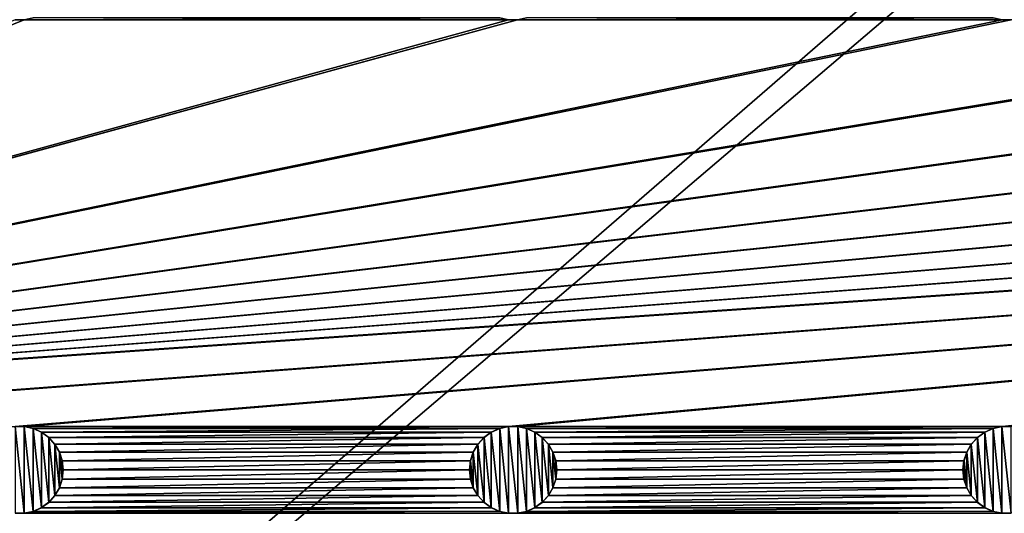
# Model space of a CAD drawing. Header units: metres. Extents: x -200 to 200, y -200 to 200.
# Tile 14 of 88: x -113 to -57, y -87 to -59. Entities that reach past the tile are written whole.
import ezdxf

# ---------------------------------------------------------------- set-up
doc = ezdxf.new("R2010")
doc.units = ezdxf.units.M
doc.layers.add('solid_P34200', color=7, linetype='CONTINUOUS')

msp = doc.modelspace()

# ---------------------------------------------------------------- linework, layer by layer
at = {"layer": 'solid_P34200'}
for points in [[(-181, -159), (-181, 159), (-10.240819, -10.959723)], [(-181, -159), (-10.240819, -10.959723), (-8.64688, -12.25524)], [(181, -159), (-181, -159), (-8.64688, -12.25524)], [(-84.641083, -59.085712, 5), (-170.574692, -82.523643, 5), (-170.058914, -82.414291, 5)], [(-112.941078, -59.085712, 5), (-113.458923, -59.085712, 5), (-170.574692, -82.523643, 5)], [(-85.15892, -59.085712, 5), (-112.941078, -59.085712, 5), (-170.574692, -82.523643, 5)], [(-84.641083, -59.085712, 5), (-85.15892, -59.085712, 5), (-170.574692, -82.523643, 5)], [(170.058914, -59.085712, 5), (-170.058914, -82.414291, 5), (-169.541077, -82.414291, 5)], [(-56.858921, -59.085712, 5), (-84.641083, -59.085712, 5), (-170.058914, -82.414291, 5)], [(-56.34108, -59.085712, 5), (-56.858921, -59.085712, 5), (-170.058914, -82.414291, 5)], [(-28.55892, -59.085712, 5), (-56.34108, -59.085712, 5), (-170.058914, -82.414291, 5)], [(-28.04108, -59.085712, 5), (-28.55892, -59.085712, 5), (-170.058914, -82.414291, 5)], [(-0.25892, -59.085712, 5), (-28.04108, -59.085712, 5), (-170.058914, -82.414291, 5)], [(0.25892, -59.085712, 5), (-0.25892, -59.085712, 5), (-170.058914, -82.414291, 5)], [(28.04108, -59.085712, 5), (0.25892, -59.085712, 5), (-170.058914, -82.414291, 5)], [(170.058914, -59.085712, 5), (169.541077, -59.085712, 5), (-170.058914, -82.414291, 5)], [(141.758926, -59.085712, 5), (-170.058914, -82.414291, 5), (169.541077, -59.085712, 5)], [(141.758926, -59.085712, 5), (141.241074, -59.085712, 5), (-170.058914, -82.414291, 5)], [(113.458923, -59.085712, 5), (-170.058914, -82.414291, 5), (141.241074, -59.085712, 5)], [(113.458923, -59.085712, 5), (112.941078, -59.085712, 5), (-170.058914, -82.414291, 5)], [(85.15892, -59.085712, 5), (-170.058914, -82.414291, 5), (112.941078, -59.085712, 5)], [(85.15892, -59.085712, 5), (84.641083, -59.085712, 5), (-170.058914, -82.414291, 5)], [(56.858921, -59.085712, 5), (-170.058914, -82.414291, 5), (84.641083, -59.085712, 5)], [(56.858921, -59.085712, 5), (56.34108, -59.085712, 5), (-170.058914, -82.414291, 5)], [(28.55892, -59.085712, 5), (-170.058914, -82.414291, 5), (56.34108, -59.085712, 5)], [(28.55892, -59.085712, 5), (28.04108, -59.085712, 5), (-170.058914, -82.414291, 5)], [(170.058914, -59.085712, 5), (-169.541077, -82.414291, 5), (-141.758926, -82.414291, 5)], [(170.058914, -59.085712, 5), (-141.758926, -82.414291, 5), (-141.241074, -82.414291, 5)], [(170.058914, -59.085712, 5), (-141.241074, -82.414291, 5), (-113.458923, -82.414291, 5)], [(-113.464638, -59.084522, 7.5), (-113.458923, -59.085712, 5), (-112.941078, -59.085712, 5)], [(-112.935364, -59.084522, 7.5), (-113.464638, -59.084522, 7.5), (-112.941078, -59.085712, 5)], [(170.058914, -59.085712, 5), (-113.458923, -82.414291, 5), (-112.941078, -82.414291, 5)], [(-85.67469, -58.976353, 5), (-112.425308, -58.976353, 5), (-112.941078, -59.085712, 5)], [(-112.935364, -59.084522, 7.5), (-112.941078, -59.085712, 5), (-112.425308, -58.976353, 5)], [(-85.15892, -59.085712, 5), (-85.67469, -58.976353, 5), (-112.941078, -59.085712, 5)], [(170.058914, -59.085712, 5), (-112.941078, -82.414291, 5), (-85.15892, -82.414291, 5)], [(-85.668777, -58.977859, 7.5), (-85.67469, -58.976353, 5), (-85.15892, -59.085712, 5)], [(-85.164635, -59.084522, 7.5), (-85.668777, -58.977859, 7.5), (-85.15892, -59.085712, 5)], [(-85.164635, -59.084522, 7.5), (-85.15892, -59.085712, 5), (-84.641083, -59.085712, 5)], [(-84.635368, -59.084522, 7.5), (-85.164635, -59.084522, 7.5), (-84.641083, -59.085712, 5)], [(170.058914, -59.085712, 5), (-85.15892, -82.414291, 5), (-84.641083, -82.414291, 5)], [(-57.374687, -58.976353, 5), (-84.125313, -58.976353, 5), (-84.641083, -59.085712, 5)], [(-84.635368, -59.084522, 7.5), (-84.641083, -59.085712, 5), (-84.125313, -58.976353, 5)], [(-56.858921, -59.085712, 5), (-57.374687, -58.976353, 5), (-84.641083, -59.085712, 5)], [(170.058914, -59.085712, 5), (-84.641083, -82.414291, 5), (-56.858921, -82.414291, 5)], [(-57.368778, -58.977859, 7.5), (-57.374687, -58.976353, 5), (-56.858921, -59.085712, 5)], [(-56.864635, -59.084522, 7.5), (-57.368778, -58.977859, 7.5), (-56.858921, -59.085712, 5)], [(-56.864635, -59.084522, 7.5), (-56.858921, -59.085712, 5), (-56.34108, -59.085712, 5)], [(-56.335365, -59.084522, 7.5), (-56.864635, -59.084522, 7.5), (-56.34108, -59.085712, 5)], [(170.058914, -59.085712, 5), (-56.858921, -82.414291, 5), (-56.34108, -82.414291, 5)], [(-113.464638, -82.415482, 7.5), (-112.935364, -82.415482, 7.5), (-113.458923, -82.414291, 5)], [(-113.464638, -82.415482, 7.5), (-113.464638, -87.384521, 7.5), (-112.935364, -87.384521, 7.5)], [(-113.464638, -82.415482, 7.5), (-112.935364, -87.384521, 7.5), (-112.935364, -82.415482, 7.5)], [(-112.935364, -82.415482, 7.5), (-112.941078, -82.414291, 5), (-113.458923, -82.414291, 5)], [(-85.15892, -82.414291, 5), (-112.941078, -82.414291, 5), (-112.425308, -82.523643, 5)], [(-112.431221, -82.522141, 7.5), (-112.425308, -82.523643, 5), (-112.941078, -82.414291, 5)], [(-112.935364, -82.415482, 7.5), (-112.431221, -82.522141, 7.5), (-112.941078, -82.414291, 5)], [(-112.935364, -82.415482, 7.5), (-112.935364, -87.384521, 7.5), (-112.431221, -87.277863, 7.5)], [(-112.935364, -82.415482, 7.5), (-112.431221, -87.277863, 7.5), (-112.431221, -82.522141, 7.5)], [(-85.67469, -82.523643, 5), (-85.15892, -82.414291, 5), (-112.425308, -82.523643, 5)], [(-85.164635, -82.415482, 7.5), (-85.15892, -82.414291, 5), (-85.67469, -82.523643, 5)], [(-85.668777, -82.522141, 7.5), (-85.164635, -82.415482, 7.5), (-85.67469, -82.523643, 5)], [(-85.668777, -82.522141, 7.5), (-85.164635, -87.384521, 7.5), (-85.164635, -82.415482, 7.5)], [(-85.164635, -82.415482, 7.5), (-84.635368, -82.415482, 7.5), (-85.15892, -82.414291, 5)], [(-85.164635, -82.415482, 7.5), (-85.164635, -87.384521, 7.5), (-84.635368, -87.384521, 7.5)], [(-85.164635, -82.415482, 7.5), (-84.635368, -87.384521, 7.5), (-84.635368, -82.415482, 7.5)], [(-84.635368, -82.415482, 7.5), (-84.641083, -82.414291, 5), (-85.15892, -82.414291, 5)], [(-56.858921, -82.414291, 5), (-84.641083, -82.414291, 5), (-84.125313, -82.523643, 5)], [(-84.131226, -82.522141, 7.5), (-84.125313, -82.523643, 5), (-84.641083, -82.414291, 5)], [(-84.635368, -82.415482, 7.5), (-84.131226, -82.522141, 7.5), (-84.641083, -82.414291, 5)], [(-84.635368, -82.415482, 7.5), (-84.635368, -87.384521, 7.5), (-84.131226, -87.277863, 7.5)], [(-84.635368, -82.415482, 7.5), (-84.131226, -87.277863, 7.5), (-84.131226, -82.522141, 7.5)], [(-57.374687, -82.523643, 5), (-56.858921, -82.414291, 5), (-84.125313, -82.523643, 5)], [(-56.864635, -82.415482, 7.5), (-56.858921, -82.414291, 5), (-57.374687, -82.523643, 5)], [(-57.368778, -82.522141, 7.5), (-56.864635, -82.415482, 7.5), (-57.374687, -82.523643, 5)], [(-57.368778, -82.522141, 7.5), (-56.864635, -87.384521, 7.5), (-56.864635, -82.415482, 7.5)], [(-56.864635, -82.415482, 7.5), (-56.335365, -82.415482, 7.5), (-56.858921, -82.414291, 5)], [(-56.864635, -82.415482, 7.5), (-56.864635, -87.384521, 7.5), (-56.335365, -87.384521, 7.5)], [(-56.864635, -82.415482, 7.5), (-56.335365, -87.384521, 7.5), (-56.335365, -82.415482, 7.5)], [(-56.335365, -82.415482, 7.5), (-56.34108, -82.414291, 5), (-56.858921, -82.414291, 5)], [(-112.431221, -82.522141, 7.5), (-111.948463, -82.737953, 7.5), (-112.425308, -82.523643, 5)], [(-112.431221, -82.522141, 7.5), (-112.431221, -87.277863, 7.5), (-111.948463, -87.06205, 7.5)], [(-112.431221, -82.522141, 7.5), (-111.948463, -87.06205, 7.5), (-111.948463, -82.737953, 7.5)], [(-85.67469, -82.523643, 5), (-112.425308, -82.523643, 5), (-111.952179, -82.734932, 5)], [(-111.948463, -82.737953, 7.5), (-111.952179, -82.734932, 5), (-112.425308, -82.523643, 5)], [(-86.14782, -82.734932, 5), (-85.67469, -82.523643, 5), (-111.952179, -82.734932, 5)], [(-86.14782, -82.734932, 5), (-111.952179, -82.734932, 5), (-111.525772, -83.043793, 5)], [(-111.529884, -83.040367, 7.5), (-111.525772, -83.043793, 5), (-111.952179, -82.734932, 5)], [(-111.948463, -82.737953, 7.5), (-111.529884, -83.040367, 7.5), (-111.952179, -82.734932, 5)], [(-111.948463, -82.737953, 7.5), (-111.948463, -87.06205, 7.5), (-111.529884, -86.759636, 7.5)], [(-111.948463, -82.737953, 7.5), (-111.529884, -86.759636, 7.5), (-111.529884, -83.040367, 7.5)], [(-86.574226, -83.043793, 5), (-86.14782, -82.734932, 5), (-111.525772, -83.043793, 5)], [(-86.151535, -82.737953, 7.5), (-86.14782, -82.734932, 5), (-86.574226, -83.043793, 5)], [(-86.570114, -83.040367, 7.5), (-86.151535, -82.737953, 7.5), (-86.574226, -83.043793, 5)], [(-86.570114, -83.040367, 7.5), (-86.151535, -87.06205, 7.5), (-86.151535, -82.737953, 7.5)], [(-86.151535, -82.737953, 7.5), (-85.668777, -82.522141, 7.5), (-86.14782, -82.734932, 5)], [(-86.151535, -82.737953, 7.5), (-85.668777, -87.277863, 7.5), (-85.668777, -82.522141, 7.5)], [(-86.151535, -82.737953, 7.5), (-86.151535, -87.06205, 7.5), (-85.668777, -87.277863, 7.5)], [(-85.668777, -82.522141, 7.5), (-85.67469, -82.523643, 5), (-86.14782, -82.734932, 5)], [(-85.668777, -82.522141, 7.5), (-85.668777, -87.277863, 7.5), (-85.164635, -87.384521, 7.5)], [(-84.131226, -82.522141, 7.5), (-83.648468, -82.737953, 7.5), (-84.125313, -82.523643, 5)], [(-84.131226, -82.522141, 7.5), (-84.131226, -87.277863, 7.5), (-83.648468, -87.06205, 7.5)], [(-84.131226, -82.522141, 7.5), (-83.648468, -87.06205, 7.5), (-83.648468, -82.737953, 7.5)], [(-57.374687, -82.523643, 5), (-84.125313, -82.523643, 5), (-83.652184, -82.734932, 5)], [(-83.648468, -82.737953, 7.5), (-83.652184, -82.734932, 5), (-84.125313, -82.523643, 5)], [(-57.847816, -82.734932, 5), (-57.374687, -82.523643, 5), (-83.652184, -82.734932, 5)], [(-57.847816, -82.734932, 5), (-83.652184, -82.734932, 5), (-83.225777, -83.043793, 5)], [(-83.229889, -83.040367, 7.5), (-83.225777, -83.043793, 5), (-83.652184, -82.734932, 5)], [(-83.648468, -82.737953, 7.5), (-83.229889, -83.040367, 7.5), (-83.652184, -82.734932, 5)], [(-83.648468, -82.737953, 7.5), (-83.648468, -87.06205, 7.5), (-83.229889, -86.759636, 7.5)], [(-83.648468, -82.737953, 7.5), (-83.229889, -86.759636, 7.5), (-83.229889, -83.040367, 7.5)], [(-58.274223, -83.043793, 5), (-57.847816, -82.734932, 5), (-83.225777, -83.043793, 5)], [(-57.851532, -82.737953, 7.5), (-57.847816, -82.734932, 5), (-58.274223, -83.043793, 5)], [(-58.270115, -83.040367, 7.5), (-57.851532, -82.737953, 7.5), (-58.274223, -83.043793, 5)], [(-58.270115, -83.040367, 7.5), (-57.851532, -87.06205, 7.5), (-57.851532, -82.737953, 7.5)], [(-57.851532, -82.737953, 7.5), (-57.368778, -82.522141, 7.5), (-57.847816, -82.734932, 5)], [(-57.851532, -82.737953, 7.5), (-57.368778, -87.277863, 7.5), (-57.368778, -82.522141, 7.5)], [(-57.851532, -82.737953, 7.5), (-57.851532, -87.06205, 7.5), (-57.368778, -87.277863, 7.5)], [(-57.368778, -82.522141, 7.5), (-57.374687, -82.523643, 5), (-57.847816, -82.734932, 5)], [(-57.368778, -82.522141, 7.5), (-57.368778, -87.277863, 7.5), (-56.864635, -87.384521, 7.5)], [(-111.529884, -83.040367, 7.5), (-111.178116, -83.433289, 7.5), (-111.525772, -83.043793, 5)], [(-111.529884, -83.040367, 7.5), (-111.529884, -86.759636, 7.5), (-111.178116, -86.366707, 7.5)], [(-111.529884, -83.040367, 7.5), (-111.178116, -86.366707, 7.5), (-111.178116, -83.433289, 7.5)], [(-86.574226, -83.043793, 5), (-111.525772, -83.043793, 5), (-111.179207, -83.43029, 5)], [(-111.178116, -83.433289, 7.5), (-111.179207, -83.43029, 5), (-111.525772, -83.043793, 5)], [(-86.920792, -83.43029, 5), (-86.574226, -83.043793, 5), (-111.179207, -83.43029, 5)], [(-86.920792, -83.43029, 5), (-111.179207, -83.43029, 5), (-110.915665, -83.88443, 5)], [(-110.917191, -83.88092, 7.5), (-110.915665, -83.88443, 5), (-111.179207, -83.43029, 5)], [(-111.178116, -83.433289, 7.5), (-110.917191, -83.88092, 7.5), (-111.179207, -83.43029, 5)], [(-111.178116, -83.433289, 7.5), (-111.178116, -86.366707, 7.5), (-110.917191, -85.919083, 7.5)], [(-111.178116, -83.433289, 7.5), (-110.917191, -85.919083, 7.5), (-110.917191, -83.88092, 7.5)], [(-87.184341, -83.88443, 5), (-86.920792, -83.43029, 5), (-110.915665, -83.88443, 5)], [(-86.921883, -83.433289, 7.5), (-86.920792, -83.43029, 5), (-87.184341, -83.88443, 5)], [(-87.182808, -83.88092, 7.5), (-86.921883, -83.433289, 7.5), (-87.184341, -83.88443, 5)], [(-87.182808, -83.88092, 7.5), (-86.921883, -86.366707, 7.5), (-86.921883, -83.433289, 7.5)], [(-86.921883, -83.433289, 7.5), (-86.570114, -83.040367, 7.5), (-86.920792, -83.43029, 5)], [(-86.921883, -83.433289, 7.5), (-86.570114, -86.759636, 7.5), (-86.570114, -83.040367, 7.5)], [(-86.921883, -83.433289, 7.5), (-86.921883, -86.366707, 7.5), (-86.570114, -86.759636, 7.5)], [(-86.570114, -83.040367, 7.5), (-86.574226, -83.043793, 5), (-86.920792, -83.43029, 5)], [(-86.570114, -83.040367, 7.5), (-86.570114, -86.759636, 7.5), (-86.151535, -87.06205, 7.5)], [(-83.229889, -83.040367, 7.5), (-82.87812, -83.433289, 7.5), (-83.225777, -83.043793, 5)], [(-83.229889, -83.040367, 7.5), (-83.229889, -86.759636, 7.5), (-82.87812, -86.366707, 7.5)], [(-83.229889, -83.040367, 7.5), (-82.87812, -86.366707, 7.5), (-82.87812, -83.433289, 7.5)], [(-58.274223, -83.043793, 5), (-83.225777, -83.043793, 5), (-82.879204, -83.43029, 5)], [(-82.87812, -83.433289, 7.5), (-82.879204, -83.43029, 5), (-83.225777, -83.043793, 5)], [(-58.620796, -83.43029, 5), (-58.274223, -83.043793, 5), (-82.879204, -83.43029, 5)], [(-58.620796, -83.43029, 5), (-82.879204, -83.43029, 5), (-82.615662, -83.88443, 5)], [(-82.617195, -83.88092, 7.5), (-82.615662, -83.88443, 5), (-82.879204, -83.43029, 5)], [(-82.87812, -83.433289, 7.5), (-82.617195, -83.88092, 7.5), (-82.879204, -83.43029, 5)], [(-82.87812, -83.433289, 7.5), (-82.87812, -86.366707, 7.5), (-82.617195, -85.919083, 7.5)], [(-82.87812, -83.433289, 7.5), (-82.617195, -85.919083, 7.5), (-82.617195, -83.88092, 7.5)], [(-58.884338, -83.88443, 5), (-58.620796, -83.43029, 5), (-82.615662, -83.88443, 5)], [(-58.621883, -83.433289, 7.5), (-58.620796, -83.43029, 5), (-58.884338, -83.88443, 5)], [(-58.882805, -83.88092, 7.5), (-58.621883, -83.433289, 7.5), (-58.884338, -83.88443, 5)], [(-58.882805, -83.88092, 7.5), (-58.621883, -86.366707, 7.5), (-58.621883, -83.433289, 7.5)], [(-58.621883, -83.433289, 7.5), (-58.270115, -83.040367, 7.5), (-58.620796, -83.43029, 5)], [(-58.621883, -83.433289, 7.5), (-58.270115, -86.759636, 7.5), (-58.270115, -83.040367, 7.5)], [(-58.621883, -83.433289, 7.5), (-58.621883, -86.366707, 7.5), (-58.270115, -86.759636, 7.5)], [(-58.270115, -83.040367, 7.5), (-58.274223, -83.043793, 5), (-58.620796, -83.43029, 5)], [(-58.270115, -83.040367, 7.5), (-58.270115, -86.759636, 7.5), (-57.851532, -87.06205, 7.5)], [(-110.917191, -83.88092, 7.5), (-110.760017, -84.367065, 7.5), (-110.915665, -83.88443, 5)], [(-110.917191, -83.88092, 7.5), (-110.917191, -85.919083, 7.5), (-110.760017, -85.43293, 7.5)], [(-110.917191, -83.88092, 7.5), (-110.760017, -85.43293, 7.5), (-110.760017, -84.367065, 7.5)], [(-87.184341, -83.88443, 5), (-110.915665, -83.88443, 5), (-110.757736, -84.371628, 5)], [(-110.760017, -84.367065, 7.5), (-110.757736, -84.371628, 5), (-110.915665, -83.88443, 5)], [(-87.342262, -84.371628, 5), (-87.184341, -83.88443, 5), (-110.757736, -84.371628, 5)], [(-87.182808, -83.88092, 7.5), (-87.184341, -83.88443, 5), (-87.342262, -84.371628, 5)], [(-87.339981, -84.367065, 7.5), (-87.182808, -83.88092, 7.5), (-87.342262, -84.371628, 5)], [(-87.339981, -84.367065, 7.5), (-87.182808, -85.919083, 7.5), (-87.182808, -83.88092, 7.5)], [(-87.182808, -83.88092, 7.5), (-87.182808, -85.919083, 7.5), (-86.921883, -86.366707, 7.5)], [(-82.617195, -83.88092, 7.5), (-82.460022, -84.367065, 7.5), (-82.615662, -83.88443, 5)], [(-82.617195, -83.88092, 7.5), (-82.617195, -85.919083, 7.5), (-82.460022, -85.43293, 7.5)], [(-82.617195, -83.88092, 7.5), (-82.460022, -85.43293, 7.5), (-82.460022, -84.367065, 7.5)], [(-58.884338, -83.88443, 5), (-82.615662, -83.88443, 5), (-82.457733, -84.371628, 5)], [(-82.460022, -84.367065, 7.5), (-82.457733, -84.371628, 5), (-82.615662, -83.88443, 5)], [(-59.042263, -84.371628, 5), (-58.884338, -83.88443, 5), (-82.457733, -84.371628, 5)], [(-58.882805, -83.88092, 7.5), (-58.884338, -83.88443, 5), (-59.042263, -84.371628, 5)], [(-59.039982, -84.367065, 7.5), (-58.882805, -83.88092, 7.5), (-59.042263, -84.371628, 5)], [(-59.039982, -84.367065, 7.5), (-58.882805, -85.919083, 7.5), (-58.882805, -83.88092, 7.5)], [(-58.882805, -83.88092, 7.5), (-58.882805, -85.919083, 7.5), (-58.621883, -86.366707, 7.5)], [(-110.760017, -84.367065, 7.5), (-110.699997, -84.900002, 7.5), (-110.757736, -84.371628, 5)], [(-110.760017, -84.367065, 7.5), (-110.760017, -85.43293, 7.5), (-110.699997, -84.900002, 7.5)], [(-87.342262, -84.371628, 5), (-110.757736, -84.371628, 5), (-110.699997, -84.900002, 5)], [(-110.699997, -84.900002, 7.5), (-110.699997, -84.900002, 5), (-110.757736, -84.371628, 5)], [(-87.400002, -84.900002, 5), (-87.342262, -84.371628, 5), (-110.699997, -84.900002, 5)], [(-87.339981, -84.367065, 7.5), (-87.342262, -84.371628, 5), (-87.400002, -84.900002, 5)], [(-87.339981, -84.367065, 7.5), (-87.400002, -84.900002, 5), (-87.400002, -84.900002, 7.5)], [(-87.339981, -84.367065, 7.5), (-87.400002, -84.900002, 7.5), (-87.339981, -85.43293, 7.5)], [(-87.339981, -84.367065, 7.5), (-87.339981, -85.43293, 7.5), (-87.182808, -85.919083, 7.5)], [(-82.460022, -84.367065, 7.5), (-82.400002, -84.900002, 7.5), (-82.457733, -84.371628, 5)], [(-82.460022, -84.367065, 7.5), (-82.460022, -85.43293, 7.5), (-82.400002, -84.900002, 7.5)], [(-59.042263, -84.371628, 5), (-82.457733, -84.371628, 5), (-82.400002, -84.900002, 5)], [(-82.400002, -84.900002, 7.5), (-82.400002, -84.900002, 5), (-82.457733, -84.371628, 5)], [(-59.099998, -84.900002, 5), (-59.042263, -84.371628, 5), (-82.400002, -84.900002, 5)], [(-59.039982, -84.367065, 7.5), (-59.042263, -84.371628, 5), (-59.099998, -84.900002, 5)], [(-59.039982, -84.367065, 7.5), (-59.099998, -84.900002, 5), (-59.099998, -84.900002, 7.5)], [(-59.039982, -84.367065, 7.5), (-59.099998, -84.900002, 7.5), (-59.039982, -85.43293, 7.5)], [(-59.039982, -84.367065, 7.5), (-59.039982, -85.43293, 7.5), (-58.882805, -85.919083, 7.5)], [(-110.760017, -85.43293, 7.5), (-110.757736, -85.428368, 5), (-110.699997, -84.900002, 5)], [(-110.699997, -84.900002, 7.5), (-110.760017, -85.43293, 7.5), (-110.699997, -84.900002, 5)], [(-87.400002, -84.900002, 5), (-110.699997, -84.900002, 5), (-110.757736, -85.428368, 5)], [(-87.342262, -85.428368, 5), (-87.400002, -84.900002, 5), (-110.757736, -85.428368, 5)], [(-87.400002, -84.900002, 7.5), (-87.400002, -84.900002, 5), (-87.342262, -85.428368, 5)], [(-87.339981, -85.43293, 7.5), (-87.400002, -84.900002, 7.5), (-87.342262, -85.428368, 5)], [(-82.460022, -85.43293, 7.5), (-82.457733, -85.428368, 5), (-82.400002, -84.900002, 5)], [(-82.400002, -84.900002, 7.5), (-82.460022, -85.43293, 7.5), (-82.400002, -84.900002, 5)], [(-59.099998, -84.900002, 5), (-82.400002, -84.900002, 5), (-82.457733, -85.428368, 5)], [(-59.042263, -85.428368, 5), (-59.099998, -84.900002, 5), (-82.457733, -85.428368, 5)], [(-59.099998, -84.900002, 7.5), (-59.099998, -84.900002, 5), (-59.042263, -85.428368, 5)], [(-59.039982, -85.43293, 7.5), (-59.099998, -84.900002, 7.5), (-59.042263, -85.428368, 5)], [(-110.917191, -85.919083, 7.5), (-110.915665, -85.915565, 5), (-110.757736, -85.428368, 5)], [(-110.760017, -85.43293, 7.5), (-110.917191, -85.919083, 7.5), (-110.757736, -85.428368, 5)], [(-87.342262, -85.428368, 5), (-110.757736, -85.428368, 5), (-110.915665, -85.915565, 5)], [(-87.184341, -85.915565, 5), (-87.342262, -85.428368, 5), (-110.915665, -85.915565, 5)], [(-87.339981, -85.43293, 7.5), (-87.342262, -85.428368, 5), (-87.184341, -85.915565, 5)], [(-87.182808, -85.919083, 7.5), (-87.339981, -85.43293, 7.5), (-87.184341, -85.915565, 5)], [(-82.617195, -85.919083, 7.5), (-82.615662, -85.915565, 5), (-82.457733, -85.428368, 5)], [(-82.460022, -85.43293, 7.5), (-82.617195, -85.919083, 7.5), (-82.457733, -85.428368, 5)], [(-59.042263, -85.428368, 5), (-82.457733, -85.428368, 5), (-82.615662, -85.915565, 5)], [(-58.884338, -85.915565, 5), (-59.042263, -85.428368, 5), (-82.615662, -85.915565, 5)], [(-59.039982, -85.43293, 7.5), (-59.042263, -85.428368, 5), (-58.884338, -85.915565, 5)], [(-58.882805, -85.919083, 7.5), (-59.039982, -85.43293, 7.5), (-58.884338, -85.915565, 5)], [(-111.178116, -86.366707, 7.5), (-111.529884, -86.759636, 7.5), (-111.179207, -86.369713, 5)], [(-111.529884, -86.759636, 7.5), (-111.525772, -86.75621, 5), (-111.179207, -86.369713, 5)], [(-86.920792, -86.369713, 5), (-111.179207, -86.369713, 5), (-111.525772, -86.75621, 5)], [(-86.574226, -86.75621, 5), (-86.920792, -86.369713, 5), (-111.525772, -86.75621, 5)], [(-87.184341, -85.915565, 5), (-110.915665, -85.915565, 5), (-111.179207, -86.369713, 5)], [(-111.178116, -86.366707, 7.5), (-111.179207, -86.369713, 5), (-110.915665, -85.915565, 5)], [(-86.920792, -86.369713, 5), (-87.184341, -85.915565, 5), (-111.179207, -86.369713, 5)], [(-110.917191, -85.919083, 7.5), (-111.178116, -86.366707, 7.5), (-110.915665, -85.915565, 5)], [(-87.182808, -85.919083, 7.5), (-87.184341, -85.915565, 5), (-86.920792, -86.369713, 5)], [(-86.921883, -86.366707, 7.5), (-87.182808, -85.919083, 7.5), (-86.920792, -86.369713, 5)], [(-86.921883, -86.366707, 7.5), (-86.920792, -86.369713, 5), (-86.574226, -86.75621, 5)], [(-86.570114, -86.759636, 7.5), (-86.921883, -86.366707, 7.5), (-86.574226, -86.75621, 5)], [(-82.87812, -86.366707, 7.5), (-83.229889, -86.759636, 7.5), (-82.879204, -86.369713, 5)], [(-83.229889, -86.759636, 7.5), (-83.225777, -86.75621, 5), (-82.879204, -86.369713, 5)], [(-58.620796, -86.369713, 5), (-82.879204, -86.369713, 5), (-83.225777, -86.75621, 5)], [(-58.274223, -86.75621, 5), (-58.620796, -86.369713, 5), (-83.225777, -86.75621, 5)], [(-58.884338, -85.915565, 5), (-82.615662, -85.915565, 5), (-82.879204, -86.369713, 5)], [(-82.87812, -86.366707, 7.5), (-82.879204, -86.369713, 5), (-82.615662, -85.915565, 5)], [(-58.620796, -86.369713, 5), (-58.884338, -85.915565, 5), (-82.879204, -86.369713, 5)], [(-82.617195, -85.919083, 7.5), (-82.87812, -86.366707, 7.5), (-82.615662, -85.915565, 5)], [(-58.882805, -85.919083, 7.5), (-58.884338, -85.915565, 5), (-58.620796, -86.369713, 5)], [(-58.621883, -86.366707, 7.5), (-58.882805, -85.919083, 7.5), (-58.620796, -86.369713, 5)], [(-58.621883, -86.366707, 7.5), (-58.620796, -86.369713, 5), (-58.274223, -86.75621, 5)], [(-58.270115, -86.759636, 7.5), (-58.621883, -86.366707, 7.5), (-58.274223, -86.75621, 5)], [(-86.574226, -86.75621, 5), (-111.525772, -86.75621, 5), (-111.952179, -87.065071, 5)], [(-111.948463, -87.06205, 7.5), (-111.952179, -87.065071, 5), (-111.525772, -86.75621, 5)], [(-86.14782, -87.065071, 5), (-86.574226, -86.75621, 5), (-111.952179, -87.065071, 5)], [(-111.529884, -86.759636, 7.5), (-111.948463, -87.06205, 7.5), (-111.525772, -86.75621, 5)], [(-86.570114, -86.759636, 7.5), (-86.574226, -86.75621, 5), (-86.14782, -87.065071, 5)], [(-86.151535, -87.06205, 7.5), (-86.570114, -86.759636, 7.5), (-86.14782, -87.065071, 5)], [(-58.274223, -86.75621, 5), (-83.225777, -86.75621, 5), (-83.652184, -87.065071, 5)], [(-83.648468, -87.06205, 7.5), (-83.652184, -87.065071, 5), (-83.225777, -86.75621, 5)], [(-57.847816, -87.065071, 5), (-58.274223, -86.75621, 5), (-83.652184, -87.065071, 5)], [(-83.229889, -86.759636, 7.5), (-83.648468, -87.06205, 7.5), (-83.225777, -86.75621, 5)], [(-58.270115, -86.759636, 7.5), (-58.274223, -86.75621, 5), (-57.847816, -87.065071, 5)], [(-57.851532, -87.06205, 7.5), (-58.270115, -86.759636, 7.5), (-57.847816, -87.065071, 5)], [(-113.464638, -87.384521, 7.5), (-113.458923, -87.385712, 5), (-112.941078, -87.385712, 5)], [(-112.935364, -87.384521, 7.5), (-113.464638, -87.384521, 7.5), (-112.941078, -87.385712, 5)], [(-85.67469, -87.276352, 5), (-112.425308, -87.276352, 5), (-112.941078, -87.385712, 5)], [(-112.935364, -87.384521, 7.5), (-112.941078, -87.385712, 5), (-112.425308, -87.276352, 5)], [(-85.15892, -87.385712, 5), (-85.67469, -87.276352, 5), (-112.941078, -87.385712, 5)], [(-112.431221, -87.277863, 7.5), (-112.935364, -87.384521, 7.5), (-112.425308, -87.276352, 5)], [(-111.948463, -87.06205, 7.5), (-112.431221, -87.277863, 7.5), (-111.952179, -87.065071, 5)], [(-112.431221, -87.277863, 7.5), (-112.425308, -87.276352, 5), (-111.952179, -87.065071, 5)], [(-86.14782, -87.065071, 5), (-111.952179, -87.065071, 5), (-112.425308, -87.276352, 5)], [(-85.67469, -87.276352, 5), (-86.14782, -87.065071, 5), (-112.425308, -87.276352, 5)], [(-86.151535, -87.06205, 7.5), (-86.14782, -87.065071, 5), (-85.67469, -87.276352, 5)], [(-85.668777, -87.277863, 7.5), (-86.151535, -87.06205, 7.5), (-85.67469, -87.276352, 5)], [(-85.668777, -87.277863, 7.5), (-85.67469, -87.276352, 5), (-85.15892, -87.385712, 5)], [(-85.164635, -87.384521, 7.5), (-85.668777, -87.277863, 7.5), (-85.15892, -87.385712, 5)], [(-85.164635, -87.384521, 7.5), (-85.15892, -87.385712, 5), (-84.641083, -87.385712, 5)], [(-84.635368, -87.384521, 7.5), (-85.164635, -87.384521, 7.5), (-84.641083, -87.385712, 5)], [(-57.374687, -87.276352, 5), (-84.125313, -87.276352, 5), (-84.641083, -87.385712, 5)], [(-84.635368, -87.384521, 7.5), (-84.641083, -87.385712, 5), (-84.125313, -87.276352, 5)], [(-56.858921, -87.385712, 5), (-57.374687, -87.276352, 5), (-84.641083, -87.385712, 5)], [(-84.131226, -87.277863, 7.5), (-84.635368, -87.384521, 7.5), (-84.125313, -87.276352, 5)], [(-83.648468, -87.06205, 7.5), (-84.131226, -87.277863, 7.5), (-83.652184, -87.065071, 5)], [(-84.131226, -87.277863, 7.5), (-84.125313, -87.276352, 5), (-83.652184, -87.065071, 5)], [(-57.847816, -87.065071, 5), (-83.652184, -87.065071, 5), (-84.125313, -87.276352, 5)], [(-57.374687, -87.276352, 5), (-57.847816, -87.065071, 5), (-84.125313, -87.276352, 5)], [(-57.851532, -87.06205, 7.5), (-57.847816, -87.065071, 5), (-57.374687, -87.276352, 5)], [(-57.368778, -87.277863, 7.5), (-57.851532, -87.06205, 7.5), (-57.374687, -87.276352, 5)], [(-57.368778, -87.277863, 7.5), (-57.374687, -87.276352, 5), (-56.858921, -87.385712, 5)], [(-56.864635, -87.384521, 7.5), (-57.368778, -87.277863, 7.5), (-56.858921, -87.385712, 5)], [(-56.864635, -87.384521, 7.5), (-56.858921, -87.385712, 5), (-56.34108, -87.385712, 5)], [(-56.335365, -87.384521, 7.5), (-56.864635, -87.384521, 7.5), (-56.34108, -87.385712, 5)]]:
    msp.add_3dface(points, dxfattribs=at)

doc.saveas('drawing.dxf')
